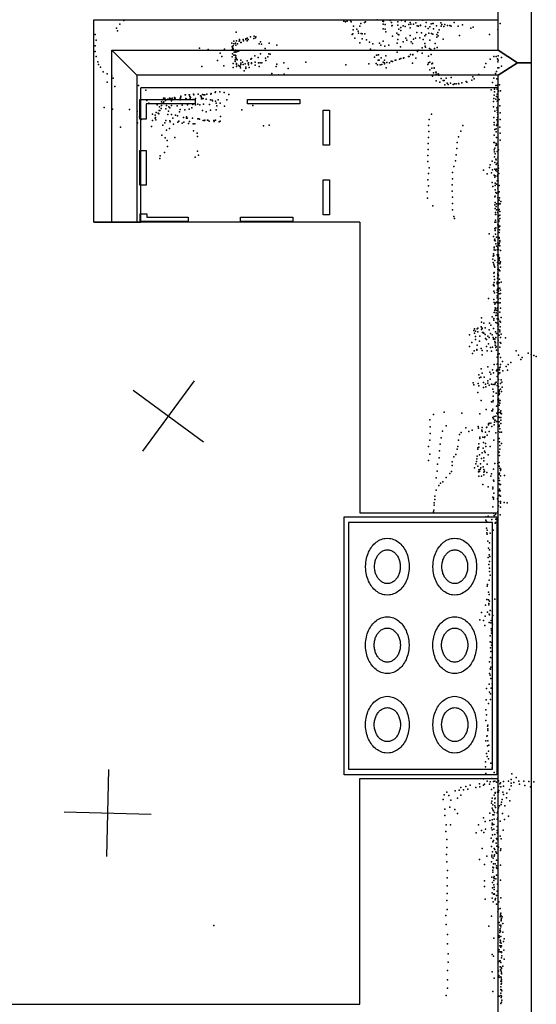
# Model space of a CAD drawing. Header units: millimetres. Extents: x 7160 to 53956, y -61034 to -3815.
# Tile 26 of 36: x 24361 to 26731, y -38018 to -33502. Entities that reach past the tile are written whole.
import ezdxf

# ---------------------------------------------------------------- set-up
doc = ezdxf.new("R2010")
doc.units = ezdxf.units.MM
for name, color, linetype in [('HWALLS', 32, 'Continuous'), ('OBJECTS', 8, 'Continuous'), ('P', 9, 'Continuous'), ('PANOS', 10, 'Continuous'), ('ROOMS', 1, 'Continuous'), ('WALLS', 3, 'Continuous')]:
    doc.layers.add(name, color=color, linetype=linetype)

# ---------------------------------------------------------------- blocks, each defined once
blk = doc.blocks.new('Other_Under_61')
for points in [[(-290.4, 280.6), (-120.5, 280.6), (-120.5, 260.6), (-270.3, 260.6)], [(-270.3, 260.6), (-270.2, 190.1), (-290.2, 190.1), (-290.4, 280.6)], [(39.8, 280.6), (199.8, 280.6), (199.8, 260.6), (39.8, 260.6), (39.8, 280.6)], [(290.6, 230.7), (290.6, 71), (270.6, 71), (270.6, 230.7), (290.6, 230.7)], [(-290.3, -113.4), (-290.3, 46.6), (-270.3, 46.6), (-270.3, -113.4), (-290.3, -113.4)], [(290.6, -88.9), (290.6, -249), (270.6, -249), (270.6, -88.9), (290.6, -88.9)], [(-288.9, -279.8), (-288.9, -244.7), (-268.9, -244.7), (-268.9, -259.8)], [(-268.9, -259.8), (-141.8, -259.8), (-141.8, -279.8)], [(178.3, -279.8), (18.3, -279.8), (18.3, -259.8), (178.3, -259.8), (178.3, -279.8)], [(-141.8, -279.8), (-288.9, -279.8)]]:
    blk.add_lwpolyline(points)
blk = doc.blocks.new('Stove6_67')
for points in [[(-455, -350), (-455, 350)], [(-455, 350), (454.9, 350)], [(454.9, 350), (454.9, -350)], [(-435, 330), (-435, -330)], [(434.9, 330), (-435, 330)], [(434.9, -330), (434.9, 330)], [(-379.4, 156.9), (-378.9, 166.7), (-378, 173.1), (-376.8, 179.4), (-375.1, 185.5), (-373.2, 191.5), (-370.8, 197.3), (-368.1, 202.9), (-365.1, 208.3), (-361.7, 213.5), (-358.1, 218.5), (-354.1, 223.2), (-349.9, 227.7), (-345.4, 231.9), (-340.7, 235.8), (-335.7, 239.4), (-330.5, 242.8), (-325.1, 245.8), (-319.4, 248.5), (-313.6, 250.8), (-307.7, 252.8), (-301.5, 254.4), (-295.3, 255.6), (-288.9, 256.4), (-279, 256.9)], [(-279, 256.9), (-269.2, 256.4), (-262.8, 255.6), (-256.5, 254.4), (-250.4, 252.8), (-244.4, 250.8), (-238.6, 248.5), (-233, 245.8), (-227.6, 242.8), (-222.4, 239.4), (-217.4, 235.8), (-212.7, 231.9), (-208.2, 227.7), (-203.9, 223.2), (-200, 218.5), (-196.3, 213.5), (-193, 208.3), (-190, 202.9), (-187.3, 197.3), (-184.9, 191.5), (-182.9, 185.5), (-181.3, 179.4), (-180, 173.1), (-179.2, 166.7), (-178.7, 156.9)], [(-102.3, 156.4), (-101.9, 166.2), (-101, 172.6), (-99.8, 178.9), (-98.2, 185), (-96.2, 191), (-93.8, 196.8), (-91.1, 202.4), (-88.1, 207.8), (-84.8, 213), (-81.1, 217.9), (-77.2, 222.7), (-73, 227.1), (-68.5, 231.4), (-63.8, 235.3), (-58.8, 238.9), (-53.6, 242.3), (-48.2, 245.3), (-42.6, 248), (-36.8, 250.3), (-30.8, 252.3), (-24.7, 253.9), (-18.4, 255.1), (-12, 256), (-2.2, 256.4)], [(-2.2, 256.4), (7.6, 256), (14, 255.1), (20.3, 253.9), (26.4, 252.3), (32.4, 250.3), (38.2, 248), (43.8, 245.3), (49.2, 242.3), (54.4, 238.9), (59.4, 235.3), (64.1, 231.4), (68.6, 227.1), (72.8, 222.7), (76.7, 217.9), (80.4, 213), (83.7, 207.8), (86.7, 202.4), (89.4, 196.8), (91.8, 191), (93.8, 185), (95.4, 178.9), (96.6, 172.6), (97.5, 166.2), (98, 156.4)], [(178.3, 156.7), (178.8, 166.6), (179.7, 173), (180.9, 179.2), (182.5, 185.4), (184.5, 191.3), (186.8, 197.1), (189.5, 202.7), (192.6, 208.1), (195.9, 213.3), (199.6, 218.3), (203.5, 223), (207.7, 227.5), (212.2, 231.7), (216.9, 235.6), (221.9, 239.3), (227.1, 242.6), (232.5, 245.6), (238.1, 248.3), (243.9, 250.6), (249.9, 252.6), (256, 254.2), (262.3, 255.4), (268.7, 256.3), (278.5, 256.7)], [(278.5, 256.7), (288.3, 256.3), (294.7, 255.4), (301, 254.2), (307.1, 252.6), (313.1, 250.6), (318.9, 248.3), (324.5, 245.6), (329.9, 242.6), (335.1, 239.3), (340, 235.6), (344.8, 231.7), (349.3, 227.5), (353.5, 223), (357.4, 218.3), (361.1, 213.3), (364.4, 208.1), (367.4, 202.7), (370.1, 197.1), (372.5, 191.3), (374.5, 185.4), (376.1, 179.2), (377.3, 173), (378.1, 166.6), (378.6, 156.7)], [(-338.7, 156.9), (-338.4, 162.7), (-337.8, 166.5), (-337.1, 170.3), (-336.1, 173.9), (-334.9, 177.4), (-333.5, 180.8), (-331.9, 184.1), (-330.1, 187.3), (-328.1, 190.4), (-325.9, 193.3), (-323.6, 196.1), (-321.1, 198.8), (-318.4, 201.3), (-315.6, 203.6), (-312.6, 205.7), (-309.5, 207.7), (-306.3, 209.5), (-303, 211), (-299.5, 212.4), (-296, 213.6), (-292.4, 214.5), (-288.6, 215.2), (-284.8, 215.7), (-279, 215.9)], [(-279, 215.9), (-273.2, 215.7), (-269.4, 215.2), (-265.7, 214.5), (-262, 213.6), (-258.5, 212.4), (-255.1, 211), (-251.7, 209.5), (-248.5, 207.7), (-245.4, 205.7), (-242.5, 203.6), (-239.6, 201.3), (-237, 198.8), (-234.5, 196.1), (-232.1, 193.3), (-229.9, 190.4), (-227.9, 187.3), (-226.1, 184.1), (-224.5, 180.8), (-223.1, 177.4), (-221.9, 173.9), (-220.9, 170.3), (-220.2, 166.5), (-219.7, 162.7), (-219.3, 156.9)], [(-62.3, 156.4), (-62, 162.3), (-61.5, 166.1), (-60.8, 169.9), (-59.8, 173.6), (-58.6, 177.2), (-57.2, 180.6), (-55.6, 184), (-53.8, 187.2), (-51.8, 190.3), (-49.6, 193.3), (-47.3, 196.2), (-44.7, 198.8), (-42.1, 201.4), (-39.2, 203.7), (-36.2, 205.9), (-33.1, 207.9), (-29.9, 209.7), (-26.5, 211.3), (-23.1, 212.7), (-19.5, 213.9), (-15.8, 214.9), (-12, 215.6), (-8.2, 216.1), (-2.3, 216.4)], [(-2.3, 216.4), (3.6, 216.1), (7.4, 215.6), (11.2, 214.9), (14.8, 213.9), (18.4, 212.7), (21.9, 211.3), (25.3, 209.7), (28.5, 207.9), (31.6, 205.9), (34.6, 203.7), (37.4, 201.4), (40.1, 198.8), (42.6, 196.2), (45, 193.3), (47.2, 190.3), (49.2, 187.2), (51, 184), (52.6, 180.6), (54, 177.2), (55.2, 173.6), (56.2, 169.9), (56.9, 166.1), (57.4, 162.3), (57.7, 156.4)], [(218.3, 156.7), (218.6, 162.6), (219.1, 166.5), (219.9, 170.2), (220.8, 173.9), (222, 177.5), (223.4, 181), (225, 184.3), (226.9, 187.6), (228.9, 190.7), (231, 193.6), (233.4, 196.5), (235.9, 199.2), (238.6, 201.7), (241.5, 204.1), (244.4, 206.2), (247.5, 208.2), (250.8, 210), (254.2, 211.7), (257.6, 213.1), (261.2, 214.3), (264.9, 215.2), (268.6, 216), (272.5, 216.5), (278.4, 216.7)], [(278.4, 216.7), (284.2, 216.5), (288.1, 216), (291.8, 215.2), (295.5, 214.3), (299.1, 213.1), (302.6, 211.7), (305.9, 210), (309.2, 208.2), (312.3, 206.2), (315.3, 204.1), (318.1, 201.7), (320.8, 199.2), (323.3, 196.5), (325.7, 193.6), (327.9, 190.7), (329.9, 187.6), (331.7, 184.3), (333.3, 181), (334.7, 177.5), (335.9, 173.9), (336.9, 170.2), (337.6, 166.5), (338.1, 162.6), (338.4, 156.7)], [(-279, 56.9), (-288.9, 57.4), (-295.3, 58.2), (-301.5, 59.4), (-307.7, 61), (-313.6, 63), (-319.4, 65.3), (-325.1, 68), (-330.5, 71), (-335.7, 74.4), (-340.7, 78), (-345.4, 81.9), (-349.9, 86.1), (-354.1, 90.6), (-358.1, 95.3), (-361.7, 100.3), (-365.1, 105.5), (-368.1, 110.9), (-370.8, 116.5), (-373.2, 122.3), (-375.1, 128.3), (-376.8, 134.4), (-378, 140.7), (-378.9, 147.1), (-379.4, 156.9)], [(-279, 97.9), (-284.8, 98.2), (-288.6, 98.6), (-292.4, 99.4), (-296, 100.3), (-299.5, 101.5), (-303, 102.8), (-306.3, 104.4), (-309.5, 106.2), (-312.6, 108.1), (-315.6, 110.3), (-318.4, 112.6), (-321.1, 115.1), (-323.6, 117.7), (-325.9, 120.5), (-328.1, 123.4), (-330.1, 126.5), (-331.9, 129.7), (-333.5, 133), (-334.9, 136.4), (-336.1, 140), (-337.1, 143.6), (-337.8, 147.3), (-338.4, 151.1), (-338.7, 156.9)], [(-178.7, 156.9), (-179.2, 147.1), (-180, 140.7), (-181.3, 134.4), (-182.9, 128.3), (-184.9, 122.3), (-187.3, 116.5), (-190, 110.9), (-193, 105.5), (-196.3, 100.3), (-200, 95.3), (-203.9, 90.6), (-208.2, 86.1), (-212.7, 81.9), (-217.4, 78), (-222.4, 74.4), (-227.6, 71), (-233, 68), (-238.6, 65.3), (-244.4, 63), (-250.4, 61), (-256.5, 59.4), (-262.8, 58.2), (-269.2, 57.4), (-279, 56.9)], [(-219.3, 156.9), (-219.7, 151.1), (-220.2, 147.3), (-220.9, 143.6), (-221.9, 140), (-223.1, 136.4), (-224.5, 133), (-226.1, 129.7), (-227.9, 126.5), (-229.9, 123.4), (-232.1, 120.5), (-234.5, 117.7), (-237, 115.1), (-239.6, 112.6), (-242.5, 110.3), (-245.4, 108.1), (-248.5, 106.2), (-251.7, 104.4), (-255.1, 102.8), (-258.5, 101.5), (-262, 100.3), (-265.7, 99.4), (-269.4, 98.6), (-273.2, 98.2), (-279, 97.9)], [(-2.2, 56.4), (-12, 56.9), (-18.4, 57.7), (-24.7, 58.9), (-30.8, 60.6), (-36.8, 62.5), (-42.6, 64.9), (-48.2, 67.6), (-53.6, 70.6), (-58.8, 73.9), (-63.8, 77.6), (-68.5, 81.5), (-73, 85.7), (-77.2, 90.2), (-81.1, 94.9), (-84.8, 99.9), (-88.1, 105.1), (-91.1, 110.5), (-93.8, 116.1), (-96.2, 121.8), (-98.2, 127.8), (-99.8, 133.9), (-101, 140.2), (-101.9, 146.6), (-102.3, 156.4)], [(-2.3, 96.4), (-8.2, 96.7), (-12, 97.2), (-15.8, 97.9), (-19.5, 98.9), (-23.1, 100.1), (-26.5, 101.5), (-29.9, 103.1), (-33.1, 104.9), (-36.2, 106.9), (-39.2, 109.1), (-42.1, 111.5), (-44.7, 114), (-47.3, 116.7), (-49.6, 119.5), (-51.8, 122.5), (-53.8, 125.6), (-55.6, 128.9), (-57.2, 132.2), (-58.6, 135.7), (-59.8, 139.3), (-60.8, 142.9), (-61.5, 146.7), (-62, 150.5), (-62.3, 156.4)], [(57.7, 156.4), (57.4, 150.5), (56.9, 146.7), (56.2, 142.9), (55.2, 139.3), (54, 135.7), (52.6, 132.2), (51, 128.9), (49.2, 125.6), (47.2, 122.5), (45, 119.5), (42.6, 116.7), (40.1, 114), (37.4, 111.5), (34.6, 109.1), (31.6, 106.9), (28.5, 104.9), (25.3, 103.1), (21.9, 101.5), (18.4, 100.1), (14.8, 98.9), (11.2, 97.9), (7.4, 97.2), (3.6, 96.7), (-2.3, 96.4)], [(98, 156.4), (97.5, 146.6), (96.6, 140.2), (95.4, 133.9), (93.8, 127.8), (91.8, 121.8), (89.4, 116.1), (86.7, 110.5), (83.7, 105.1), (80.4, 99.9), (76.7, 94.9), (72.8, 90.2), (68.6, 85.7), (64.1, 81.5), (59.4, 77.6), (54.4, 73.9), (49.2, 70.6), (43.8, 67.6), (38.2, 64.9), (32.4, 62.5), (26.4, 60.6), (20.3, 58.9), (14, 57.7), (7.6, 56.9), (-2.2, 56.4)], [(278.5, 56.7), (268.7, 57.2), (262.3, 58), (256, 59.3), (249.9, 60.9), (243.9, 62.9), (238.1, 65.2), (232.5, 67.9), (227.1, 70.9), (221.9, 74.2), (216.9, 77.9), (212.2, 81.8), (207.7, 86), (203.5, 90.5), (199.6, 95.2), (195.9, 100.2), (192.6, 105.4), (189.5, 110.8), (186.8, 116.4), (184.5, 122.2), (182.5, 128.1), (180.9, 134.3), (179.7, 140.5), (178.8, 146.9), (178.3, 156.7)], [(278.4, 96.7), (272.5, 97), (268.6, 97.5), (264.9, 98.3), (261.2, 99.2), (257.6, 100.4), (254.2, 101.8), (250.8, 103.4), (247.5, 105.3), (244.4, 107.3), (241.5, 109.4), (238.6, 111.8), (235.9, 114.3), (233.4, 117), (231, 119.8), (228.9, 122.8), (226.9, 125.9), (225, 129.2), (223.4, 132.5), (222, 136), (220.8, 139.6), (219.9, 143.3), (219.1, 147), (218.6, 150.9), (218.3, 156.7)], [(338.4, 156.7), (338.1, 150.9), (337.6, 147), (336.9, 143.3), (335.9, 139.6), (334.7, 136), (333.3, 132.5), (331.7, 129.2), (329.9, 125.9), (327.9, 122.8), (325.7, 119.8), (323.3, 117), (320.8, 114.3), (318.1, 111.8), (315.3, 109.4), (312.3, 107.3), (309.2, 105.3), (305.9, 103.4), (302.6, 101.8), (299.1, 100.4), (295.5, 99.2), (291.8, 98.3), (288.1, 97.5), (284.2, 97), (278.4, 96.7)], [(378.6, 156.7), (378.1, 146.9), (377.3, 140.5), (376.1, 134.3), (374.5, 128.1), (372.5, 122.2), (370.1, 116.4), (367.4, 110.8), (364.4, 105.4), (361.1, 100.2), (357.4, 95.2), (353.5, 90.5), (349.3, 86), (344.8, 81.8), (340, 77.9), (335.1, 74.2), (329.9, 70.9), (324.5, 67.9), (318.9, 65.2), (313.1, 62.9), (307.1, 60.9), (301, 59.3), (294.7, 58), (288.3, 57.2), (278.5, 56.7)], [(-379.3, -152.3), (-378.8, -142.5), (-378, -136), (-376.8, -129.8), (-375.1, -123.6), (-373.1, -117.7), (-370.8, -111.9), (-368.1, -106.3), (-365, -100.9), (-361.7, -95.7), (-358, -90.7), (-354.1, -86), (-349.9, -81.5), (-345.4, -77.3), (-340.6, -73.4), (-335.7, -69.7), (-330.5, -66.4), (-325, -63.4), (-319.4, -60.7), (-313.6, -58.4), (-307.7, -56.4), (-301.5, -54.8), (-295.2, -53.6), (-288.8, -52.7), (-279, -52.3)], [(-279, -52.3), (-269.2, -52.7), (-262.8, -53.6), (-256.5, -54.8), (-250.4, -56.4), (-244.4, -58.4), (-238.6, -60.7), (-233, -63.4), (-227.6, -66.4), (-222.4, -69.7), (-217.4, -73.4), (-212.6, -77.3), (-208.1, -81.5), (-203.9, -86), (-200, -90.7), (-196.3, -95.7), (-193, -100.9), (-189.9, -106.3), (-187.2, -111.9), (-184.9, -117.7), (-182.9, -123.6), (-181.3, -129.8), (-180, -136), (-179.2, -142.5), (-178.7, -152.3)], [(-102.3, -152.8), (-101.8, -142.9), (-101, -136.5), (-99.8, -130.3), (-98.1, -124.1), (-96.2, -118.2), (-93.8, -112.4), (-91.1, -106.8), (-88.1, -101.4), (-84.7, -96.2), (-81.1, -91.2), (-77.2, -86.5), (-72.9, -82), (-68.5, -77.8), (-63.7, -73.9), (-58.8, -70.3), (-53.6, -66.9), (-48.2, -63.9), (-42.6, -61.2), (-36.8, -58.9), (-30.8, -56.9), (-24.7, -55.3), (-18.4, -54.1), (-12, -53.2), (-2.2, -52.8)], [(-2.2, -52.8), (7.6, -53.2), (14.1, -54.1), (20.3, -55.3), (26.4, -56.9), (32.4, -58.9), (38.2, -61.2), (43.8, -63.9), (49.2, -66.9), (54.4, -70.3), (59.4, -73.9), (64.1, -77.8), (68.6, -82), (72.8, -86.5), (76.8, -91.2), (80.4, -96.2), (83.7, -101.4), (86.8, -106.8), (89.5, -112.4), (91.8, -118.2), (93.8, -124.1), (95.4, -130.3), (96.7, -136.5), (97.5, -142.9), (98, -152.8)], [(178.3, -152.4), (178.8, -142.6), (179.7, -136.2), (180.9, -129.9), (182.5, -123.8), (184.5, -117.9), (186.9, -112.1), (189.6, -106.5), (192.6, -101.1), (195.9, -95.9), (199.6, -90.9), (203.5, -86.2), (207.7, -81.7), (212.2, -77.5), (216.9, -73.6), (221.9, -69.9), (227.1, -66.6), (232.5, -63.6), (238.1, -60.9), (243.9, -58.6), (249.9, -56.6), (256, -55), (262.3, -53.7), (268.7, -52.9), (278.5, -52.4)], [(278.5, -52.4), (288.3, -52.9), (294.7, -53.7), (301, -55), (307.1, -56.6), (313.1, -58.6), (318.9, -60.9), (324.5, -63.6), (329.9, -66.6), (335.1, -69.9), (340.1, -73.6), (344.8, -77.5), (349.3, -81.7), (353.5, -86.2), (357.4, -90.9), (361.1, -95.9), (364.4, -101.1), (367.4, -106.5), (370.1, -112.1), (372.5, -117.9), (374.5, -123.8), (376.1, -129.9), (377.3, -136.2), (378.2, -142.6), (378.7, -152.4)], [(-338.7, -152.3), (-338.3, -146.4), (-337.8, -142.6), (-337.1, -138.9), (-336.1, -135.3), (-334.9, -131.8), (-333.5, -128.4), (-331.9, -125), (-330.1, -121.8), (-328.1, -118.8), (-325.9, -115.8), (-323.5, -113.1), (-321, -110.4), (-318.4, -107.9), (-315.6, -105.6), (-312.6, -103.5), (-309.5, -101.5), (-306.3, -99.7), (-303, -98.2), (-299.5, -96.8), (-296, -95.6), (-292.3, -94.7), (-288.6, -94), (-284.8, -93.5), (-279, -93.3)], [(-279, -93.3), (-273.2, -93.5), (-269.4, -94), (-265.7, -94.7), (-262, -95.6), (-258.5, -96.8), (-255, -98.2), (-251.7, -99.7), (-248.5, -101.5), (-245.4, -103.5), (-242.4, -105.6), (-239.6, -107.9), (-237, -110.4), (-234.4, -113.1), (-232.1, -115.8), (-229.9, -118.8), (-227.9, -121.8), (-226.1, -125), (-224.5, -128.4), (-223.1, -131.8), (-221.9, -135.3), (-220.9, -138.9), (-220.2, -142.6), (-219.6, -146.4), (-219.3, -152.3)], [(-62.3, -152.8), (-62, -146.9), (-61.5, -143), (-60.8, -139.3), (-59.8, -135.6), (-58.6, -132), (-57.2, -128.6), (-55.6, -125.2), (-53.8, -122), (-51.8, -118.8), (-49.6, -115.9), (-47.3, -113), (-44.7, -110.3), (-42, -107.8), (-39.2, -105.5), (-36.2, -103.3), (-33.1, -101.3), (-29.9, -99.5), (-26.5, -97.8), (-23, -96.4), (-19.5, -95.3), (-15.8, -94.3), (-12, -93.5), (-8.2, -93), (-2.3, -92.8)], [(-2.3, -92.8), (3.6, -93), (7.4, -93.5), (11.2, -94.3), (14.9, -95.3), (18.4, -96.4), (21.9, -97.8), (25.3, -99.5), (28.5, -101.3), (31.6, -103.3), (34.6, -105.5), (37.4, -107.8), (40.1, -110.3), (42.7, -113), (45, -115.9), (47.2, -118.8), (49.2, -122), (51, -125.2), (52.6, -128.6), (54, -132), (55.2, -135.6), (56.2, -139.3), (56.9, -143), (57.4, -146.9), (57.7, -152.8)], [(218.4, -152.4), (218.6, -146.5), (219.1, -142.7), (219.9, -138.9), (220.9, -135.3), (222, -131.7), (223.5, -128.2), (225.1, -124.9), (226.9, -121.6), (228.9, -118.5), (231.1, -115.5), (233.4, -112.7), (236, -110), (238.6, -107.5), (241.5, -105.1), (244.5, -102.9), (247.6, -100.9), (250.8, -99.1), (254.2, -97.5), (257.6, -96.1), (261.2, -94.9), (264.9, -94), (268.7, -93.2), (272.5, -92.7), (278.4, -92.4)], [(278.4, -92.4), (284.3, -92.7), (288.1, -93.2), (291.9, -94), (295.5, -94.9), (299.1, -96.1), (302.6, -97.5), (305.9, -99.1), (309.2, -100.9), (312.3, -102.9), (315.3, -105.1), (318.1, -107.5), (320.8, -110), (323.3, -112.7), (325.7, -115.5), (327.9, -118.5), (329.9, -121.6), (331.7, -124.9), (333.3, -128.2), (334.7, -131.7), (335.9, -135.3), (336.9, -138.9), (337.6, -142.7), (338.1, -146.5), (338.4, -152.4)], [(-279, -252.3), (-288.8, -251.8), (-295.2, -251), (-301.5, -249.8), (-307.7, -248.2), (-313.6, -246.2), (-319.4, -243.9), (-325, -241.2), (-330.5, -238.2), (-335.7, -234.8), (-340.6, -231.2), (-345.4, -227.3), (-349.9, -223), (-354.1, -218.6), (-358, -213.8), (-361.7, -208.9), (-365, -203.7), (-368.1, -198.3), (-370.8, -192.7), (-373.1, -186.9), (-375.1, -180.9), (-376.8, -174.8), (-378, -168.5), (-378.8, -162.1), (-379.3, -152.3)], [(-279, -211.3), (-284.8, -211), (-288.6, -210.5), (-292.3, -209.8), (-296, -208.9), (-299.5, -207.7), (-303, -206.4), (-306.3, -204.8), (-309.5, -203), (-312.6, -201), (-315.6, -198.9), (-318.4, -196.6), (-321, -194.1), (-323.5, -191.5), (-325.9, -188.7), (-328.1, -185.7), (-330.1, -182.7), (-331.9, -179.5), (-333.5, -176.2), (-334.9, -172.7), (-336.1, -169.2), (-337.1, -165.6), (-337.8, -161.9), (-338.3, -158.1), (-338.7, -152.3)], [(-219.3, -152.3), (-219.6, -158.1), (-220.2, -161.9), (-220.9, -165.6), (-221.9, -169.2), (-223.1, -172.7), (-224.5, -176.2), (-226.1, -179.5), (-227.9, -182.7), (-229.9, -185.7), (-232.1, -188.7), (-234.4, -191.5), (-237, -194.1), (-239.6, -196.6), (-242.4, -198.9), (-245.4, -201), (-248.5, -203), (-251.7, -204.8), (-255, -206.4), (-258.5, -207.7), (-262, -208.9), (-265.7, -209.8), (-269.4, -210.5), (-273.2, -211), (-279, -211.3)], [(-178.7, -152.3), (-179.2, -162.1), (-180, -168.5), (-181.3, -174.8), (-182.9, -180.9), (-184.9, -186.9), (-187.2, -192.7), (-189.9, -198.3), (-193, -203.7), (-196.3, -208.9), (-200, -213.8), (-203.9, -218.6), (-208.1, -223), (-212.6, -227.3), (-217.4, -231.2), (-222.4, -234.8), (-227.6, -238.2), (-233, -241.2), (-238.6, -243.9), (-244.4, -246.2), (-250.4, -248.2), (-256.5, -249.8), (-262.8, -251), (-269.2, -251.8), (-279, -252.3)], [(-2.2, -252.8), (-12, -252.3), (-18.4, -251.5), (-24.7, -250.2), (-30.8, -248.6), (-36.8, -246.6), (-42.6, -244.3), (-48.2, -241.6), (-53.6, -238.6), (-58.8, -235.3), (-63.7, -231.6), (-68.5, -227.7), (-72.9, -223.5), (-77.2, -219), (-81.1, -214.3), (-84.7, -209.3), (-88.1, -204.1), (-91.1, -198.7), (-93.8, -193.1), (-96.2, -187.3), (-98.1, -181.4), (-99.8, -175.3), (-101, -169), (-101.8, -162.6), (-102.3, -152.8)], [(-2.3, -212.8), (-8.2, -212.5), (-12, -212), (-15.8, -211.2), (-19.5, -210.3), (-23, -209.1), (-26.5, -207.7), (-29.9, -206.1), (-33.1, -204.3), (-36.2, -202.3), (-39.2, -200.1), (-42, -197.7), (-44.7, -195.2), (-47.3, -192.5), (-49.6, -189.7), (-51.8, -186.7), (-53.8, -183.6), (-55.6, -180.3), (-57.2, -177), (-58.6, -173.5), (-59.8, -169.9), (-60.8, -166.2), (-61.5, -162.5), (-62, -158.7), (-62.3, -152.8)], [(57.7, -152.8), (57.4, -158.7), (56.9, -162.5), (56.2, -166.2), (55.2, -169.9), (54, -173.5), (52.6, -177), (51, -180.3), (49.2, -183.6), (47.2, -186.7), (45, -189.7), (42.7, -192.5), (40.1, -195.2), (37.4, -197.7), (34.6, -200.1), (31.6, -202.3), (28.5, -204.3), (25.3, -206.1), (21.9, -207.7), (18.4, -209.1), (14.9, -210.3), (11.2, -211.2), (7.4, -212), (3.6, -212.5), (-2.3, -212.8)], [(98, -152.8), (97.5, -162.6), (96.7, -169), (95.4, -175.3), (93.8, -181.4), (91.8, -187.3), (89.5, -193.1), (86.8, -198.7), (83.7, -204.1), (80.4, -209.3), (76.8, -214.3), (72.8, -219), (68.6, -223.5), (64.1, -227.7), (59.4, -231.6), (54.4, -235.3), (49.2, -238.6), (43.8, -241.6), (38.2, -244.3), (32.4, -246.6), (26.4, -248.6), (20.3, -250.2), (14.1, -251.5), (7.6, -252.3), (-2.2, -252.8)], [(278.5, -252.4), (268.7, -252), (262.3, -251.1), (256, -249.9), (249.9, -248.3), (243.9, -246.3), (238.1, -244), (232.5, -241.3), (227.1, -238.3), (221.9, -234.9), (216.9, -231.3), (212.2, -227.4), (207.7, -223.2), (203.5, -218.7), (199.6, -214), (195.9, -209), (192.6, -203.8), (189.6, -198.4), (186.9, -192.8), (184.5, -187), (182.5, -181), (180.9, -174.9), (179.7, -168.7), (178.8, -162.3), (178.3, -152.4)], [(278.4, -212.4), (272.5, -212.2), (268.7, -211.7), (264.9, -210.9), (261.2, -209.9), (257.6, -208.8), (254.2, -207.3), (250.8, -205.7), (247.6, -203.9), (244.5, -201.9), (241.5, -199.7), (238.6, -197.4), (236, -194.9), (233.4, -192.2), (231.1, -189.3), (228.9, -186.4), (226.9, -183.2), (225.1, -180), (223.5, -176.6), (222, -173.2), (220.9, -169.6), (219.9, -165.9), (219.1, -162.2), (218.6, -158.3), (218.4, -152.4)], [(338.4, -152.4), (338.1, -158.3), (337.6, -162.2), (336.9, -165.9), (335.9, -169.6), (334.7, -173.2), (333.3, -176.6), (331.7, -180), (329.9, -183.2), (327.9, -186.4), (325.7, -189.3), (323.3, -192.2), (320.8, -194.9), (318.1, -197.4), (315.3, -199.7), (312.3, -201.9), (309.2, -203.9), (305.9, -205.7), (302.6, -207.3), (299.1, -208.8), (295.5, -209.9), (291.9, -210.9), (288.1, -211.7), (284.3, -212.2), (278.4, -212.4)], [(378.7, -152.4), (378.2, -162.3), (377.3, -168.7), (376.1, -174.9), (374.5, -181), (372.5, -187), (370.1, -192.8), (367.4, -198.4), (364.4, -203.8), (361.1, -209), (357.4, -214), (353.5, -218.7), (349.3, -223.2), (344.8, -227.4), (340.1, -231.3), (335.1, -234.9), (329.9, -238.3), (324.5, -241.3), (318.9, -244), (313.1, -246.3), (307.1, -248.3), (301, -249.9), (294.7, -251.1), (288.3, -252), (278.5, -252.4)], [(-435, -330), (434.9, -330)], [(454.9, -350), (-455, -350)]]:
    blk.add_lwpolyline(points)

msp = doc.modelspace()

# ---------------------------------------------------------------- linework, layer by layer
at = {"layer": 'HWALLS'}
for points in [[(24784, -34429.7), (24784, -33642.3), (24841.2, -33699.4), (24898.3, -33756.6), (24898.3, -34429.7), (24841.2, -34429.7), (24784, -34429.7)], [(24784, -33642.3), (26555.7, -33642.3), (26644.6, -33699.4), (26555.7, -33756.6), (24898.3, -33756.6), (24841.2, -33699.4), (24784, -33642.3)]]:
    msp.add_lwpolyline(points, dxfattribs=at)
at = {"layer": 'OBJECTS'}
for points in [[(24701.5, -34429.7), (24701.5, -33502.6)], [(24701.5, -33502.6), (26555.7, -33502.6)], [(24917.4, -34429.7), (24917.4, -33813.8)], [(26555.7, -33813.8), (24917.4, -33813.8)], [(25920.7, -34429.7), (24701.5, -34429.7)], [(24701.5, -34429.7), (24917.4, -34429.7)], [(25920.7, -34429.7), (25920.7, -35763.2)], [(25920.7, -35763.2), (26555.7, -35763.2)], [(25920.7, -38017.4), (25920.7, -36982.4)], [(25920.7, -36982.4), (26555.7, -36982.4)], [(23698.2, -38017.4), (25920.7, -38017.4)]]:
    msp.add_lwpolyline(points, dxfattribs=at)
at = {"layer": 'P'}
for p in [(24838, -33505), (25863, -33508), (25878, -33505), (26001, -33503), (26060, -33506), (26112, -33505), (26211, -33504), (24805, -33541), (24810, -33553), (24821, -33523), (25848, -33509), (25856, -33511), (25881, -33512), (25891, -33549), (25893, -33531), (25908, -33546), (25922, -33531), (25926, -33519), (25943, -33515), (25947, -33511), (26027, -33509), (26028, -33522), (26028, -33544), (26030, -33510), (26038, -33524), (26038, -33546), (26066, -33514), (26068, -33530), (26069, -33528), (26095, -33527), (26096, -33511), (26101, -33545), (26110, -33538), (26110, -33551), (26120, -33530), (26129, -33533), (26130, -33510), (26146, -33524), (26152, -33539), (26153, -33515), (26155, -33522), (26167, -33522), (26179, -33516), (26184, -33530), (26191, -33531), (26199, -33528), (26200, -33527), (26222, -33533), (26225, -33515), (26235, -33542), (26243, -33535), (26248, -33521), (26256, -33520), (26258, -33519), (26260, -33543), (26273, -33530), (26286, -33548), (26293, -33516), (26294, -33531), (26297, -33524), (26307, -33533), (26311, -33524), (26323, -33528), (26334, -33528), (26341, -33531), (26354, -33514), (26372, -33531), (26392, -33525), (26430, -33540), (26441, -33536), (26555, -33547), (26565, -33520), (24708, -33570), (24712, -33595), (25354, -33559), (25370, -33593), (25370, -33598), (25386, -33593), (25388, -33598), (25398, -33593), (25399, -33589), (25404, -33586), (25409, -33592), (25420, -33581), (25435, -33588), (25437, -33577), (25443, -33585), (25445, -33581), (25886, -33570), (25890, -33566), (25899, -33586), (25913, -33555), (25916, -33563), (25928, -33565), (25932, -33567), (25932, -33589), (25945, -33567), (25952, -33594), (26041, -33557), (26071, -33578), (26091, -33564), (26095, -33593), (26097, -33570), (26101, -33572), (26133, -33586), (26137, -33595), (26153, -33574), (26168, -33591), (26177, -33586), (26183, -33561), (26196, -33585), (26205, -33562), (26212, -33592), (26220, -33576), (26224, -33569), (26238, -33563), (26242, -33596), (26250, -33565), (26256, -33568), (26274, -33570), (26275, -33582), (26279, -33561), (26280, -33576), (26304, -33591), (26378, -33575), (26517, -33569), (24707, -33622), (25186, -33632), (25225, -33639), (25301, -33637), (25334, -33609), (25334, -33642), (25335, -33624), (25335, -33627), (25336, -33639), (25339, -33633), (25340, -33622), (25340, -33635), (25341, -33639), (25343, -33601), (25344, -33613), (25351, -33609), (25351, -33642), (25352, -33618), (25356, -33599), (25360, -33613), (25368, -33600), (25376, -33607), (25377, -33607), (25404, -33599), (25460, -33613), (25465, -33604), (25470, -33614), (25487, -33634), (25505, -33609), (25540, -33619), (25922, -33608), (25966, -33605), (25971, -33637), (25981, -33612), (25987, -33642), (26011, -33609), (26017, -33618), (26029, -33600), (26036, -33623), (26054, -33618), (26092, -33609), (26108, -33627), (26120, -33604), (26157, -33604), (26163, -33611), (26189, -33642), (26208, -33631), (26220, -33611), (26221, -33623), (26222, -33628), (26241, -33634), (26247, -33638), (26264, -33634), (26267, -33611), (26276, -33630), (24707, -33647), (24712, -33671), (25280, -33656), (25288, -33671), (25336, -33672), (25337, -33658), (25343, -33665), (25345, -33650), (25349, -33649), (25349, -33686), (25350, -33664), (25351, -33676), (25352, -33650), (25352, -33667), (25352, -33675), (25355, -33682), (25358, -33648), (25358, -33686), (25363, -33646), (25366, -33644), (25375, -33687), (25422, -33683), (25424, -33680), (25440, -33668), (25455, -33675), (25466, -33658), (25489, -33678), (25500, -33672), (25504, -33659), (25510, -33660), (25988, -33673), (25998, -33665), (25999, -33664), (26006, -33688), (26007, -33663), (26010, -33688), (26019, -33676), (26034, -33688), (26041, -33667), (26084, -33687), (26086, -33687), (26093, -33651), (26103, -33683), (26110, -33680), (26122, -33678), (26123, -33676), (26144, -33670), (26148, -33670), (26154, -33662), (26164, -33663), (26165, -33662), (26178, -33678), (26186, -33647), (26207, -33655), (26236, -33669), (26248, -33661), (26520, -33683), (26536, -33671), (26547, -33671), (26553, -33681), (26556, -33667), (26556, -33688), (26572, -33675), (24719, -33695), (24722, -33707), (24731, -33719), (25197, -33717), (25269, -33689), (25297, -33714), (25340, -33703), (25340, -33721), (25350, -33693), (25355, -33716), (25356, -33702), (25356, -33707), (25365, -33712), (25370, -33715), (25373, -33715), (25374, -33722), (25375, -33701), (25376, -33708), (25383, -33696), (25386, -33708), (25395, -33705), (25398, -33719), (25399, -33726), (25405, -33691), (25409, -33701), (25410, -33709), (25411, -33699), (25414, -33721), (25425, -33700), (25425, -33703), (25441, -33711), (25442, -33696), (25457, -33700), (25460, -33716), (25464, -33700), (25472, -33700), (25490, -33689), (25538, -33716), (25540, -33706), (25573, -33699), (25592, -33725), (25673, -33696), (25857, -33709), (25963, -33705), (25997, -33703), (26002, -33709), (26014, -33709), (26023, -33708), (26029, -33696), (26035, -33700), (26035, -33704), (26042, -33722), (26046, -33698), (26058, -33699), (26065, -33692), (26071, -33693), (26163, -33701), (26233, -33707), (26236, -33699), (26242, -33696), (26243, -33732), (26252, -33705), (26252, -33724), (26254, -33701), (26262, -33722), (26262, -33724), (26493, -33719), (26500, -33703), (26554, -33695), (26555, -33722), (26559, -33722), (26571, -33715), (24744, -33741), (24762, -33750), (24784, -33759), (24790, -33770), (25391, -33736), (25518, -33749), (25549, -33754), (25574, -33751), (26255, -33761), (26260, -33745), (26270, -33743), (26271, -33752), (26272, -33743), (26281, -33750), (26283, -33752), (26284, -33756), (26294, -33772), (26317, -33770), (26340, -33767), (26435, -33779), (26440, -33764), (26446, -33773), (26467, -33753), (26536, -33770), (26544, -33748), (26549, -33739), (26550, -33773), (24763, -33788), (24797, -33808), (24906, -33804), (26272, -33782), (26288, -33789), (26304, -33780), (26308, -33781), (26312, -33801), (26322, -33793), (26326, -33799), (26338, -33793), (26349, -33799), (26355, -33796), (26363, -33796), (26374, -33794), (26375, -33796), (26390, -33792), (26409, -33785), (26412, -33789), (26524, -33824), (26530, -33790), (26539, -33820), (26546, -33804), (26547, -33803), (26551, -33821), (26553, -33803), (26554, -33800), (26562, -33800), (24939, -33825), (25015, -33869), (25021, -33862), (25027, -33861), (25027, -33865), (25041, -33867), (25049, -33861), (25053, -33863), (25053, -33867), (25061, -33861), (25071, -33859), (25071, -33862), (25074, -33861), (25097, -33862), (25098, -33861), (25100, -33855), (25101, -33852), (25120, -33847), (25122, -33846), (25123, -33864), (25126, -33867), (25138, -33868), (25139, -33846), (25140, -33846), (25142, -33854), (25143, -33865), (25144, -33858), (25157, -33868), (25158, -33843), (25160, -33846), (25168, -33863), (25180, -33844), (25190, -33851), (25193, -33853), (25195, -33859), (25195, -33865), (25197, -33865), (25200, -33845), (25202, -33864), (25205, -33846), (25211, -33846), (25216, -33867), (25220, -33844), (25237, -33869), (25238, -33844), (25239, -33840), (25257, -33836), (25259, -33833), (25279, -33833), (25299, -33836), (25312, -33869), (25320, -33845), (26536, -33863), (26537, -33848), (26539, -33833), (26546, -33867), (26549, -33854), (26551, -33843), (26554, -33859), (26558, -33830), (26561, -33868), (26566, -33828), (24749, -33904), (24786, -33912), (24864, -33914), (24944, -33872), (24953, -33884), (24991, -33892), (25002, -33901), (25010, -33909), (25011, -33879), (25011, -33895), (25019, -33883), (25022, -33879), (25030, -33873), (25032, -33910), (25035, -33895), (25045, -33902), (25050, -33906), (25057, -33874), (25058, -33895), (25084, -33897), (25097, -33870), (25097, -33914), (25107, -33894), (25131, -33893), (25138, -33912), (25150, -33906), (25156, -33891), (25168, -33892), (25178, -33889), (25188, -33893), (25204, -33890), (25232, -33891), (25244, -33871), (25245, -33874), (25259, -33875), (25262, -33884), (25266, -33897), (25272, -33870), (25280, -33885), (25301, -33898), (25430, -33895), (26534, -33877), (26535, -33902), (26550, -33906), (26551, -33875), (26554, -33871), (26555, -33902), (26563, -33897), (24900, -33923), (24911, -33947), (24971, -33935), (24982, -33954), (24983, -33940), (24984, -33950), (24987, -33927), (24996, -33930), (25000, -33933), (25001, -33918), (25004, -33918), (25041, -33937), (25044, -33921), (25057, -33937), (25064, -33953), (25076, -33940), (25085, -33943), (25094, -33925), (25113, -33950), (25118, -33915), (25126, -33947), (25126, -33953), (25130, -33953), (25154, -33954), (25178, -33957), (25183, -33956), (25186, -33958), (25199, -33918), (25216, -33925), (25237, -33917), (25262, -33915), (25282, -33946), (25380, -33915), (26250, -33935), (26536, -33951), (26540, -33922), (26552, -33917), (26553, -33928), (26553, -33950), (26555, -33936), (26565, -33929), (24824, -33995), (24901, -33975), (24918, -33960), (24966, -33992), (24970, -33964), (24986, -33961), (25017, -33985), (25027, -33975), (25032, -33964), (25048, -34001), (25050, -33965), (25051, -33971), (25067, -33981), (25086, -33972), (25091, -33967), (25106, -33976), (25114, -33972), (25135, -33978), (25140, -33969), (25157, -33980), (25164, -33980), (25202, -33964), (25209, -33964), (25210, -33962), (25223, -33962), (25224, -33962), (25230, -33967), (25251, -33964), (25253, -33969), (25259, -33963), (25276, -33971), (25281, -33967), (25480, -33989), (25505, -33986), (26237, -33987), (26240, -33960), (26394, -33987), (26537, -33973), (26538, -33984), (26547, -34002), (26548, -33987), (26550, -33961), (26552, -33981), (26553, -33971), (26555, -33970), (26563, -33995), (26565, -33960), (25013, -34032), (25028, -34043), (25034, -34009), (25073, -34042), (25158, -34011), (25175, -34023), (25177, -34037), (26236, -34042), (26238, -34015), (26374, -34039), (26384, -34013), (26537, -34032), (26540, -34006), (26547, -34016), (26548, -34042), (26565, -34023), (25037, -34056), (25039, -34083), (26235, -34069), (26366, -34093), (26368, -34065), (26536, -34065), (26539, -34065), (26540, -34091), (26545, -34079), (26547, -34069), (26549, -34075), (26565, -34055), (25004, -34139), (25006, -34126), (25025, -34111), (25166, -34132), (25177, -34105), (25181, -34123), (26234, -34125), (26235, -34097), (26364, -34122), (26537, -34099), (26539, -34108), (26539, -34131), (26543, -34117), (26551, -34106), (26554, -34136), (26557, -34098), (26234, -34152), (26239, -34182), (26352, -34175), (26361, -34149), (26517, -34180), (26520, -34167), (26528, -34151), (26540, -34157), (26546, -34142), (26547, -34145), (26547, -34166), (26552, -34160), (26556, -34171), (26557, -34183), (26236, -34208), (26346, -34202), (26488, -34192), (26505, -34209), (26525, -34204), (26530, -34190), (26538, -34215), (26540, -34187), (26541, -34224), (26542, -34218), (26545, -34193), (26549, -34187), (26551, -34198), (26551, -34219), (26554, -34213), (26556, -34193), (26559, -34208), (26233, -34236), (26236, -34264), (26345, -34259), (26346, -34231), (26529, -34248), (26531, -34267), (26543, -34252), (26543, -34262), (26548, -34256), (26551, -34241), (26554, -34264), (26554, -34275), (26555, -34232), (26556, -34241), (26561, -34262), (26231, -34292), (26232, -34320), (26345, -34288), (26346, -34316), (26540, -34314), (26542, -34311), (26543, -34282), (26546, -34294), (26548, -34298), (26555, -34319), (26556, -34297), (26560, -34291), (26562, -34319), (26257, -34355), (26346, -34345), (26540, -34351), (26542, -34341), (26547, -34359), (26548, -34346), (26556, -34353), (26558, -34331), (26559, -34345), (26560, -34329), (26560, -34347), (26565, -34347), (26568, -34336), (26346, -34374), (26352, -34405), (26543, -34368), (26544, -34386), (26544, -34396), (26545, -34396), (26548, -34374), (26555, -34386), (26556, -34398), (26556, -34405), (26558, -34375), (26560, -34400), (26561, -34373), (26564, -34382), (26564, -34399), (26356, -34414), (26541, -34430), (26544, -34422), (26545, -34431), (26554, -34442), (26557, -34455), (26558, -34444), (26559, -34422), (26559, -34428), (26562, -34451), (26563, -34414), (26563, -34449), (26514, -34484), (26534, -34496), (26541, -34460), (26542, -34469), (26543, -34467), (26544, -34485), (26546, -34457), (26549, -34499), (26556, -34477), (26558, -34501), (26560, -34478), (26561, -34501), (26562, -34466), (26538, -34545), (26539, -34513), (26541, -34509), (26542, -34516), (26546, -34530), (26549, -34540), (26555, -34526), (26559, -34536), (26560, -34504), (26560, -34529), (26563, -34514), (26563, -34521), (26563, -34539), (26533, -34586), (26534, -34575), (26536, -34583), (26537, -34557), (26538, -34548), (26542, -34559), (26552, -34557), (26552, -34581), (26555, -34547), (26555, -34555), (26555, -34587), (26557, -34556), (26557, -34580), (26557, -34586), (26566, -34561), (26532, -34600), (26533, -34616), (26536, -34623), (26538, -34630), (26540, -34637), (26541, -34606), (26553, -34616), (26554, -34628), (26557, -34618), (26560, -34607), (26561, -34599), (26562, -34594), (26563, -34622), (26565, -34617), (26566, -34612), (26566, -34637), (26536, -34665), (26537, -34679), (26538, -34662), (26554, -34647), (26554, -34669), (26554, -34677), (26555, -34666), (26556, -34641), (26556, -34677), (26558, -34673), (26560, -34649), (26564, -34654), (26535, -34717), (26535, -34721), (26537, -34707), (26538, -34723), (26539, -34693), (26552, -34706), (26552, -34709), (26552, -34713), (26552, -34714), (26553, -34688), (26553, -34704), (26553, -34708), (26560, -34709), (26562, -34692), (26570, -34706), (26536, -34747), (26539, -34754), (26551, -34743), (26552, -34753), (26552, -34769), (26553, -34738), (26556, -34732), (26557, -34738), (26557, -34747), (26560, -34759), (26563, -34733), (26566, -34758), (26567, -34743), (26512, -34781), (26536, -34785), (26538, -34799), (26540, -34806), (26545, -34800), (26549, -34798), (26550, -34797), (26552, -34777), (26554, -34774), (26554, -34802), (26556, -34784), (26559, -34801), (26565, -34780), (26565, -34800), (26538, -34844), (26540, -34836), (26542, -34824), (26542, -34833), (26545, -34828), (26545, -34859), (26547, -34846), (26550, -34835), (26551, -34857), (26553, -34823), (26554, -34826), (26555, -34849), (26564, -34843), (26567, -34825), (26479, -34869), (26479, -34889), (26491, -34894), (26516, -34893), (26523, -34903), (26529, -34865), (26536, -34873), (26536, -34880), (26546, -34890), (26551, -34894), (26552, -34874), (26554, -34908), (26557, -34898), (26557, -34901), (26558, -34875), (26564, -34884), (26566, -34889), (26570, -34867), (26424, -34947), (26444, -34928), (26448, -34920), (26448, -34940), (26452, -34931), (26459, -34919), (26462, -34917), (26463, -34934), (26472, -34953), (26478, -34911), (26480, -34922), (26482, -34916), (26483, -34918), (26484, -34937), (26487, -34937), (26491, -34939), (26496, -34945), (26497, -34915), (26515, -34924), (26521, -34941), (26528, -34947), (26535, -34918), (26544, -34934), (26549, -34941), (26558, -34923), (26561, -34948), (26563, -34926), (26564, -34933), (26565, -34911), (26570, -34944), (26435, -34983), (26452, -34955), (26452, -34968), (26460, -34995), (26471, -34976), (26498, -34964), (26502, -34969), (26509, -34954), (26511, -34989), (26514, -34960), (26533, -34959), (26534, -34967), (26536, -34965), (26540, -34967), (26540, -34978), (26542, -34984), (26542, -34995), (26544, -34984), (26545, -34959), (26556, -34972), (26565, -34982), (26566, -34959), (26568, -34985), (26589, -34961), (26425, -35001), (26438, -35033), (26446, -35021), (26458, -35015), (26458, -35018), (26478, -35010), (26482, -35019), (26482, -35039), (26502, -35001), (26506, -35020), (26521, -35005), (26526, -35022), (26530, -35004), (26545, -35005), (26547, -35001), (26549, -35017), (26555, -35037), (26560, -35034), (26564, -35004), (26638, -35020), (26649, -35040), (26693, -35031), (26708, -35037), (26720, -35042), (26537, -35084), (26551, -35050), (26551, -35081), (26566, -35083), (26567, -35051), (26576, -35070), (26602, -35084), (26614, -35074), (26660, -35060), (26666, -35051), (26731, -35047), (26467, -35131), (26478, -35103), (26483, -35123), (26509, -35094), (26518, -35118), (26523, -35127), (26530, -35107), (26535, -35122), (26549, -35113), (26552, -35106), (26557, -35128), (26559, -35122), (26562, -35098), (26562, -35108), (26563, -35121), (26565, -35096), (26578, -35112), (26592, -35093), (26599, -35109), (26441, -35167), (26444, -35177), (26465, -35170), (26470, -35145), (26477, -35142), (26489, -35166), (26492, -35141), (26498, -35173), (26508, -35158), (26509, -35169), (26515, -35178), (26520, -35150), (26526, -35173), (26533, -35175), (26540, -35175), (26543, -35169), (26547, -35165), (26552, -35139), (26554, -35170), (26554, -35178), (26557, -35152), (26567, -35171), (26570, -35154), (26573, -35165), (26463, -35211), (26467, -35181), (26488, -35189), (26500, -35185), (26532, -35196), (26535, -35209), (26547, -35215), (26552, -35180), (26557, -35184), (26557, -35213), (26558, -35224), (26560, -35205), (26561, -35201), (26561, -35221), (26562, -35214), (26567, -35197), (26572, -35207), (26574, -35187), (26478, -35248), (26526, -35254), (26532, -35255), (26533, -35228), (26533, -35248), (26554, -35245), (26554, -35268), (26557, -35256), (26558, -35241), (26558, -35241), (26561, -35249), (26564, -35260), (26565, -35249), (26260, -35313), (26308, -35302), (26389, -35306), (26472, -35309), (26501, -35290), (26527, -35295), (26530, -35295), (26531, -35288), (26548, -35274), (26550, -35307), (26554, -35313), (26555, -35298), (26559, -35290), (26561, -35270), (26561, -35303), (26567, -35303), (26569, -35296), (26569, -35308), (26572, -35310), (26243, -35337), (26511, -35355), (26515, -35352), (26515, -35353), (26523, -35353), (26532, -35327), (26534, -35333), (26538, -35321), (26539, -35347), (26540, -35339), (26542, -35339), (26546, -35320), (26548, -35344), (26557, -35324), (26560, -35346), (26561, -35326), (26569, -35326), (26569, -35338), (26569, -35354), (26244, -35369), (26244, -35400), (26301, -35389), (26318, -35365), (26378, -35404), (26386, -35395), (26408, -35374), (26422, -35390), (26436, -35384), (26464, -35367), (26466, -35375), (26481, -35384), (26482, -35391), (26483, -35372), (26498, -35394), (26503, -35372), (26504, -35371), (26511, -35360), (26515, -35390), (26527, -35367), (26537, -35360), (26546, -35396), (26556, -35390), (26560, -35367), (26561, -35362), (26563, -35394), (26564, -35379), (26572, -35394), (26242, -35431), (26290, -35449), (26295, -35419), (26374, -35431), (26467, -35447), (26472, -35416), (26472, -35422), (26486, -35416), (26488, -35441), (26494, -35418), (26495, -35415), (26498, -35445), (26506, -35407), (26536, -35430), (26561, -35422), (26562, -35438), (26571, -35445), (26236, -35460), (26242, -35495), (26287, -35479), (26368, -35471), (26371, -35459), (26462, -35466), (26463, -35472), (26467, -35462), (26482, -35489), (26487, -35467), (26493, -35480), (26497, -35487), (26499, -35459), (26520, -35460), (26560, -35486), (26563, -35454), (26563, -35471), (26236, -35524), (26278, -35540), (26286, -35511), (26345, -35530), (26353, -35506), (26362, -35496), (26453, -35539), (26456, -35528), (26458, -35516), (26459, -35503), (26470, -35497), (26475, -35539), (26479, -35515), (26491, -35511), (26491, -35525), (26510, -35497), (26540, -35537), (26554, -35538), (26561, -35533), (26562, -35501), (26276, -35572), (26335, -35583), (26342, -35574), (26345, -35546), (26448, -35557), (26463, -35549), (26466, -35575), (26467, -35566), (26471, -35574), (26473, -35565), (26476, -35557), (26487, -35553), (26491, -35565), (26491, -35577), (26493, -35572), (26504, -35579), (26505, -35541), (26525, -35584), (26534, -35563), (26560, -35549), (26562, -35582), (26563, -35559), (26566, -35570), (26567, -35566), (26569, -35564), (26271, -35603), (26291, -35628), (26302, -35621), (26318, -35602), (26468, -35595), (26479, -35596), (26491, -35590), (26523, -35595), (26534, -35613), (26536, -35619), (26559, -35604), (26561, -35588), (26562, -35616), (26566, -35594), (26585, -35593), (26271, -35659), (26284, -35638), (26485, -35633), (26510, -35644), (26531, -35646), (26531, -35653), (26536, -35674), (26559, -35631), (26560, -35663), (26562, -35655), (26564, -35633), (26565, -35662), (26567, -35633), (26262, -35718), (26265, -35687), (26265, -35703), (26531, -35691), (26534, -35695), (26534, -35701), (26553, -35700), (26558, -35712), (26560, -35684), (26562, -35682), (26566, -35687), (26566, -35720), (26567, -35711), (26584, -35716), (26598, -35718), (26259, -35759), (26261, -35751), (26263, -35729), (26532, -35736), (26535, -35765), (26555, -35758), (26558, -35731), (26566, -35737), (26499, -35782), (26499, -35797), (26502, -35804), (26510, -35779), (26527, -35794), (26537, -35776), (26542, -35811), (26544, -35771), (26544, -35808), (26546, -35793), (26554, -35786), (26565, -35772), (26503, -35834), (26504, -35856), (26506, -35843), (26533, -35843), (26505, -35862), (26508, -35893), (26516, -35901), (26520, -35857), (26512, -35925), (26517, -35933), (26510, -35969), (26515, -35956), (26516, -35987), (26518, -35964), (26513, -36001), (26516, -36033), (26517, -36018), (26514, -36072), (26519, -36050), (26506, -36100), (26507, -36093), (26504, -36161), (26511, -36128), (26512, -36162), (26514, -36138), (26517, -36169), (26541, -36160), (26498, -36187), (26513, -36180), (26513, -36185), (26520, -36211), (26528, -36214), (26472, -36255), (26480, -36220), (26488, -36257), (26496, -36238), (26507, -36219), (26515, -36229), (26517, -36231), (26524, -36258), (26528, -36246), (26531, -36234), (26495, -36281), (26515, -36266), (26523, -36268), (26524, -36296), (26525, -36305), (26530, -36274), (26519, -36327), (26525, -36315), (26519, -36355), (26521, -36382), (26526, -36359), (26526, -36370), (26521, -36427), (26523, -36399), (26529, -36430), (26517, -36447), (26519, -36479), (26521, -36481), (26522, -36472), (26528, -36451), (26516, -36501), (26519, -36508), (26522, -36524), (26502, -36570), (26514, -36550), (26524, -36567), (26528, -36548), (26501, -36621), (26516, -36586), (26521, -36593), (26521, -36619), (26500, -36667), (26512, -36638), (26502, -36690), (26499, -36716), (26507, -36742), (26508, -36755), (26509, -36737), (26504, -36788), (26505, -36786), (26508, -36762), (26500, -36810), (26507, -36833), (26509, -36809), (26513, -36829), (26503, -36868), (26505, -36881), (26511, -36856), (26511, -36892), (26498, -36905), (26498, -36928), (26522, -36912), (26529, -36933), (26489, -36983), (26500, -36959), (26527, -36982), (26537, -36955), (26619, -36961), (26638, -36977), (26385, -37023), (26407, -37018), (26428, -37013), (26453, -37023), (26471, -37006), (26472, -37020), (26488, -37013), (26493, -37008), (26505, -36995), (26516, -37008), (26519, -36997), (26534, -36996), (26536, -37025), (26540, -36994), (26549, -36999), (26554, -36989), (26558, -36993), (26558, -37018), (26563, -37006), (26567, -37002), (26568, -37021), (26580, -36996), (26580, -37017), (26603, -36995), (26615, -37004), (26616, -36986), (26616, -37015), (26628, -37000), (26651, -36995), (26654, -37008), (26674, -36995), (26679, -37014), (26696, -36996), (26705, -37020), (26719, -36998), (26308, -37057), (26321, -37045), (26329, -37060), (26359, -37039), (26370, -37073), (26377, -37035), (26384, -37058), (26397, -37034), (26417, -37031), (26526, -37032), (26528, -37072), (26537, -37058), (26542, -37047), (26542, -37072), (26543, -37050), (26553, -37044), (26557, -37044), (26559, -37037), (26578, -37044), (26580, -37056), (26595, -37071), (26596, -37049), (26608, -37033), (26303, -37079), (26334, -37114), (26339, -37081), (26526, -37095), (26527, -37086), (26529, -37118), (26531, -37103), (26540, -37076), (26541, -37093), (26541, -37108), (26544, -37115), (26558, -37117), (26562, -37108), (26570, -37101), (26571, -37090), (26575, -37079), (26586, -37107), (26610, -37085), (26311, -37122), (26311, -37152), (26357, -37124), (26369, -37142), (26488, -37163), (26518, -37141), (26531, -37126), (26531, -37149), (26534, -37130), (26536, -37148), (26539, -37138), (26552, -37139), (26554, -37161), (26555, -37134), (26576, -37142), (26603, -37155), (26318, -37194), (26338, -37195), (26466, -37195), (26497, -37179), (26518, -37175), (26526, -37209), (26528, -37194), (26529, -37172), (26529, -37187), (26530, -37192), (26536, -37193), (26538, -37169), (26551, -37168), (26551, -37202), (26553, -37202), (26565, -37177), (26585, -37170), (26316, -37225), (26455, -37231), (26480, -37221), (26490, -37230), (26498, -37214), (26524, -37255), (26528, -37218), (26530, -37241), (26536, -37215), (26541, -37239), (26551, -37232), (26552, -37221), (26565, -37246), (26579, -37219), (26320, -37262), (26321, -37298), (26526, -37294), (26531, -37272), (26535, -37267), (26547, -37278), (26548, -37258), (26550, -37293), (26551, -37262), (26557, -37297), (26570, -37259), (26319, -37330), (26483, -37303), (26504, -37338), (26527, -37334), (26527, -37342), (26530, -37318), (26537, -37303), (26537, -37338), (26539, -37332), (26541, -37307), (26546, -37318), (26549, -37325), (26566, -37312), (26568, -37304), (26321, -37365), (26470, -37353), (26494, -37377), (26526, -37364), (26532, -37389), (26533, -37347), (26535, -37373), (26543, -37373), (26548, -37357), (26548, -37382), (26566, -37380), (26324, -37404), (26527, -37435), (26531, -37403), (26532, -37412), (26535, -37392), (26536, -37436), (26537, -37432), (26548, -37392), (26548, -37425), (26551, -37395), (26322, -37438), (26322, -37474), (26494, -37452), (26494, -37477), (26530, -37459), (26536, -37450), (26536, -37469), (26537, -37440), (26538, -37481), (26545, -37443), (26553, -37467), (26566, -37448), (26322, -37509), (26529, -37507), (26530, -37483), (26534, -37512), (26537, -37491), (26537, -37511), (26539, -37513), (26549, -37519), (26551, -37499), (26320, -37542), (26497, -37535), (26529, -37531), (26533, -37548), (26542, -37539), (26544, -37532), (26549, -37559), (26559, -37547), (26569, -37529), (26316, -37610), (26322, -37583), (26525, -37613), (26554, -37593), (26557, -37581), (26565, -37578), (26565, -37616), (26566, -37604), (26566, -37612), (26569, -37599), (26570, -37612), (26574, -37617), (25251, -37657), (26318, -37651), (26513, -37659), (26560, -37643), (26564, -37654), (26566, -37654), (26568, -37655), (26570, -37631), (26570, -37635), (26572, -37624), (26577, -37647), (26323, -37698), (26560, -37703), (26563, -37688), (26564, -37679), (26565, -37672), (26567, -37683), (26568, -37707), (26569, -37663), (26578, -37687), (26323, -37740), (26536, -37715), (26560, -37712), (26563, -37750), (26565, -37723), (26565, -37734), (26567, -37727), (26569, -37750), (26570, -37738), (26571, -37749), (26580, -37729), (26584, -37718), (26327, -37786), (26529, -37790), (26535, -37797), (26561, -37768), (26561, -37777), (26566, -37777), (26569, -37755), (26571, -37778), (26571, -37780), (26572, -37777), (26573, -37795), (26582, -37770), (26327, -37825), (26561, -37821), (26564, -37819), (26565, -37819), (26569, -37826), (26571, -37804), (26578, -37843), (26583, -37810), (26323, -37862), (26529, -37869), (26557, -37866), (26559, -37885), (26565, -37846), (26566, -37860), (26567, -37846), (26570, -37866), (26571, -37850), (26571, -37853), (26571, -37878), (26572, -37873), (26324, -37905), (26538, -37898), (26561, -37893), (26568, -37892), (26569, -37911), (26570, -37896), (26570, -37926), (26572, -37904), (26572, -37912), (26572, -37921), (26318, -37978), (26323, -37944), (26531, -37959), (26568, -37938), (26568, -37950), (26568, -37966), (26569, -37978), (26571, -37954), (26572, -37952), (26573, -37956), (26561, -37981), (26568, -38014), (26570, -37986), (26571, -37980), (26572, -38008), (26573, -37998)]:
    msp.add_point(p, dxfattribs=at)
at = {"layer": 'PANOS'}
for points in [[(25161.2, -35158.5), (24924, -35480.6)], [(24881.5, -35201), (25203.6, -35438.2)], [(24769, -36940.4), (24759.7, -37340.3)], [(24564.4, -37135.7), (24964.3, -37145)]]:
    msp.add_lwpolyline(points, dxfattribs=at)
at = {"layer": 'ROOMS'}
msp.add_lwpolyline([(24257, -33197.8), (23107.7, -33197.8), (23107.7, -34232.8), (23107.7, -38614.3), (23755.3, -38614.3), (24063, -38614.3), (25583.9, -38614.3), (26555.7, -38614.3), (26555.7, -33756.6), (24898.3, -33756.6), (24898.3, -34429.7), (24784, -34429.7), (24784, -33642.3), (26555.7, -33642.3), (26555.7, -33197.8), (24257, -33197.8)], close=True, dxfattribs=at)
at = {"layer": 'WALLS'}
for points in [[(26555.7, -33642.3), (26555.7, -33197.8), (26644.6, -33197.8), (26708.1, -33197.8), (26708.1, -33699.4), (26644.6, -33699.4), (26555.7, -33642.3)], [(26555.7, -38614.3), (26555.7, -33756.6), (26644.6, -33699.4), (26708.1, -33699.4), (26708.1, -38766.8), (26644.6, -38677.8), (26555.7, -38614.3)]]:
    msp.add_lwpolyline(points, dxfattribs=at)

# ---------------------------------------------------------------- block references
at = {"layer": 'OBJECTS', "xscale": 1.5}
msp.add_blockref('Other_Under_61', (25347, -34148.1), dxfattribs=at)
at = {"layer": 'OBJECTS', "xscale": 1.3, "rotation": 270}
msp.add_blockref('Stove6_67', (26200.1, -36373.2), dxfattribs=at)

doc.saveas('drawing.dxf')
